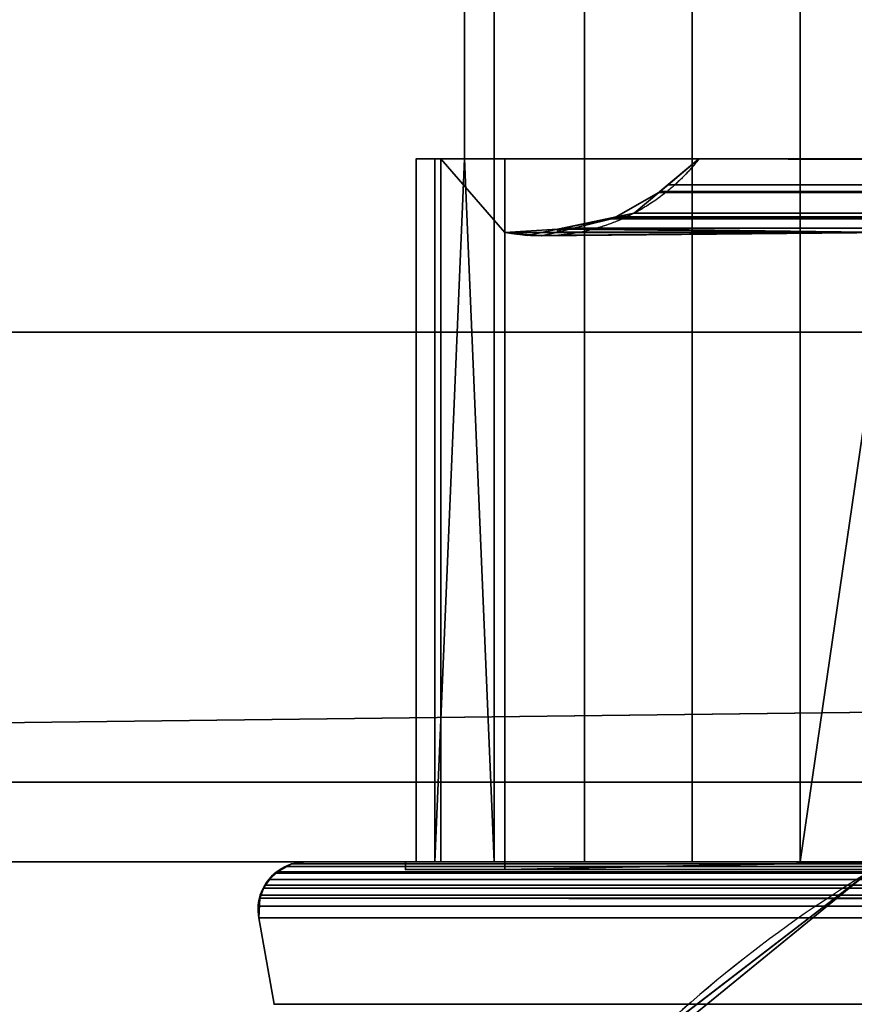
# Model space of a CAD drawing. Header units: millimetres. Extents: x -322 to 8072, y -96 to 57.
# Tile 156 of 256: x 4151 to 4172, y -43 to -18. Entities that reach past the tile are written whole.
import ezdxf

# ---------------------------------------------------------------- set-up
doc = ezdxf.new("R2010")
doc.units = ezdxf.units.MM
doc.layers.add('151', color=7, linetype='Continuous', true_color=0xffffff)

# ---------------------------------------------------------------- blocks, each defined once
blk = doc.blocks.new('UG_SURFACE_014')
at = {"layer": '151', "color": 252, "linetype": 'Continuous', "lineweight": 35}
for points in [[(4959, 0, 2017), (4041, 0, 2017), (4041, -26, 2017), (4959, -26, 2017)], [(4161.985, -21.65, 1894), (4161.985, -17.65, 1894), (4162.725, 0, 1894.908), (4162.725, -39.3, 1894.908)], [(4162.725, -39.3, 450.092), (4162.725, 0, 450.092), (4161.985, -17.65, 451), (4161.985, -21.65, 451)], [(4164.997, 0, 1896.48), (4164.997, -39.3, 1896.48), (4162.725, -39.3, 1894.908), (4162.725, 0, 1894.908)], [(4162.725, 0, 450.092), (4162.725, -39.3, 450.092), (4164.997, -39.3, 448.52), (4164.997, 0, 448.52)], [(4167.7, 0, 1897.05), (4167.7, -39.3, 1897.05), (4164.997, -39.3, 1896.48), (4164.997, 0, 1896.48)], [(4164.997, 0, 448.52), (4164.997, -39.3, 448.52), (4167.7, -39.3, 447.95), (4167.7, 0, 447.95)], [(4170.414, 0, 1896.53), (4170.414, -39.3, 1896.53), (4167.7, -39.3, 1897.05), (4167.7, 0, 1897.05)], [(4167.7, 0, 447.95), (4167.7, -39.3, 447.95), (4170.414, -39.3, 448.47), (4170.414, 0, 448.47)], [(4172.715, -15.8, 1895), (4172.715, -23.5, 1895), (4170.414, -39.3, 1896.53), (4170.414, 0, 1896.53)], [(4170.414, 0, 448.47), (4170.414, -39.3, 448.47), (4172.715, -23.5, 450), (4172.715, -15.8, 450)], [(4041, -26), (4041, -2), (4959, -2), (4959, -26)], [(4838.015, -21.65, 1894), (4838.015, -17.65, 1894), (4161.985, -17.65, 1894), (4161.985, -21.65, 1894)], [(4838.015, -17.65, 451), (4838.015, -21.65, 451), (4161.985, -21.65, 451), (4161.985, -17.65, 451)], [(4167.871, -21.65, 1890.128), (4161.238, -21.65, 1892.58), (4160.768, -21.65, 1889.858), (4161.387, -21.65, 1887.165)], [(4167.871, -21.65, 454.872), (4163, -21.65, 460.078), (4161.387, -21.65, 457.835), (4160.768, -21.65, 455.142)], [(4160.768, -21.65, 455.142), (4161.238, -21.65, 452.42), (4167.871, -21.65, 454.872)], [(4161.238, -21.65, 1892.58), (4161.238, -39.3, 1892.58), (4160.768, -39.3, 1889.858), (4160.768, -21.65, 1889.858)], [(4160.768, -21.65, 1889.858), (4160.768, -39.3, 1889.858), (4161.387, -39.3, 1887.165), (4161.387, -21.65, 1887.165)], [(4161.387, -21.65, 457.835), (4161.387, -39.3, 457.835), (4160.768, -39.3, 455.142), (4160.768, -21.65, 455.142)], [(4160.768, -21.65, 455.142), (4160.768, -39.3, 455.142), (4161.238, -39.3, 452.42), (4161.238, -21.65, 452.42)], [(4167.871, -21.65, 1890.128), (4161.985, -21.65, 1894), (4161.238, -21.65, 1892.58)], [(4161.238, -21.65, 452.42), (4161.985, -21.65, 451), (4167.871, -21.65, 454.872)], [(4161.238, -39.3, 1892.58), (4161.238, -21.65, 1892.58), (4161.985, -21.65, 1894)], [(4161.985, -21.65, 1894), (4162.725, -39.3, 1894.908), (4161.238, -39.3, 1892.58)], [(4161.238, -39.3, 452.42), (4162.725, -39.3, 450.092), (4161.985, -21.65, 451)], [(4161.985, -21.65, 451), (4161.238, -21.65, 452.42), (4161.238, -39.3, 452.42)], [(4161.387, -21.65, 1887.165), (4163, -21.65, 1884.922), (4167.871, -21.65, 1890.128)], [(4161.387, -21.65, 1887.165), (4161.387, -39.3, 1887.165), (4163, -39.3, 1884.922), (4163, -23.5, 1884.922)], [(4163, -23.5, 1884.922), (4163, -21.65, 1884.922), (4161.387, -21.65, 1887.165)], [(4161.387, -21.65, 457.835), (4163, -21.65, 460.078), (4163, -23.5, 460.078)], [(4163, -23.5, 460.078), (4163, -39.3, 460.078), (4161.387, -39.3, 457.835), (4161.387, -21.65, 457.835)], [(4161.985, -21.65, 451), (4838.015, -21.65, 451), (4832.129, -21.65, 454.872), (4500, -21.65, 454.872)], [(4167.871, -21.65, 1890.128), (4832.129, -21.65, 1890.128), (4838.015, -21.65, 1894), (4161.985, -21.65, 1894)], [(4500, -21.65, 454.872), (4167.871, -21.65, 454.872), (4161.985, -21.65, 451)], [(4163, -21.65, 1884.922), (4163, -21.65, 460.078), (4167.871, -21.65, 454.872), (4167.871, -21.65, 1890.128)], [(4163, -23.5, 1884.922), (4163, -23.5, 460.078), (4163, -21.65, 460.078), (4163, -21.65, 1884.922)], [(4166.868, -22.49, 1891.132), (4167.095, -22.3, 1890.905), (4167.871, -21.65, 454.872), (4166.891, -22.471, 453.891)], [(4500, -22.545, 453.868), (4166.891, -22.471, 453.891), (4167.871, -21.65, 454.872)], [(4167.871, -21.65, 1890.128), (4167.095, -22.3, 1890.905), (4832.901, -22.335, 1890.901)], [(4167.095, -22.3, 1890.905), (4167.871, -21.65, 1890.128), (4167.871, -21.65, 454.872)], [(4167.871, -21.65, 454.872), (4500, -21.65, 454.872), (4500, -22.545, 453.868)], [(4832.901, -22.335, 1890.901), (4832.129, -21.65, 1890.128), (4167.871, -21.65, 1890.128)], [(4165.792, -23.108, 1892.209), (4166.868, -22.49, 453.868), (4166.241, -23.015, 453.241)], [(4165.792, -23.108, 1892.209), (4166.241, -23.015, 1891.759), (4166.868, -22.49, 453.868)], [(4166.241, -23.015, 453.241), (4166.868, -22.49, 453.868), (4166.891, -22.471, 453.891), (4500, -22.545, 453.868)], [(4166.868, -22.49, 1891.132), (4166.241, -23.015, 1891.759), (4834.211, -23.107, 1892.211)], [(4166.241, -23.015, 1891.759), (4166.868, -22.49, 1891.132), (4166.868, -22.49, 453.868)], [(4833.51, -22.875, 1891.51), (4167.095, -22.3, 1890.905), (4166.868, -22.49, 1891.132)], [(4166.891, -22.471, 453.891), (4166.868, -22.49, 453.868), (4166.868, -22.49, 1891.132)], [(4166.868, -22.49, 1891.132), (4834.211, -23.107, 1892.211), (4833.51, -22.875, 1891.51)], [(4167.095, -22.3, 1890.905), (4833.51, -22.875, 1891.51), (4833.118, -22.528, 1891.118)], [(4833.118, -22.528, 1891.118), (4832.901, -22.335, 1890.901), (4167.095, -22.3, 1890.905)], [(4166.241, -23.015, 453.241), (4500, -22.545, 453.868), (4500, -22.859, 453.516)], [(4166.241, -23.015, 453.241), (4500, -22.859, 453.516), (4500, -23.185, 452.658)], [(4500, -23.505, 451.817), (4164.323, -23.486, 451.323), (4165.674, -23.154, 452.674)], [(4164.446, -23.389, 1893.554), (4165.674, -23.154, 452.674), (4164.323, -23.486, 451.323)], [(4165.674, -23.133, 1892.326), (4164.446, -23.389, 1893.554), (4835.539, -23.547, 1893.539)], [(4164.446, -23.389, 1893.554), (4165.674, -23.133, 1892.326), (4165.674, -23.154, 452.674)], [(4166.241, -23.015, 453.241), (4165.674, -23.133, 1892.326), (4165.792, -23.108, 1892.209)], [(4166.241, -23.015, 453.241), (4165.682, -23.152, 452.682), (4165.674, -23.154, 452.674), (4165.674, -23.133, 1892.326)], [(4165.792, -23.108, 1892.209), (4165.674, -23.133, 1892.326), (4835.539, -23.547, 1893.539)], [(4500, -23.505, 451.817), (4165.674, -23.154, 452.674), (4165.682, -23.152, 452.682)], [(4500, -23.185, 452.658), (4165.682, -23.152, 452.682), (4166.241, -23.015, 453.241)], [(4165.682, -23.152, 452.682), (4500, -23.185, 452.658), (4500, -23.505, 451.817)], [(4166.241, -23.015, 1891.759), (4165.792, -23.108, 1892.209), (4834.211, -23.107, 1892.211)], [(4834.332, -23.147, 1892.331), (4834.211, -23.107, 1892.211), (4165.792, -23.108, 1892.209)], [(4835.539, -23.547, 1893.539), (4834.332, -23.147, 1892.331), (4165.792, -23.108, 1892.209)], [(4163, -23.5, 1884.922), (4164.316, -23.416, 1893.684), (4164.322, -23.487, 451.322)], [(4163, -23.5, 1884.922), (4163.567, -23.573, 1894.433), (4164.316, -23.416, 1893.684)], [(4164.322, -23.487, 451.322), (4163, -23.5, 460.078), (4163, -23.5, 1884.922)], [(4164.322, -23.487, 451.322), (4163.921, -23.585, 450.921), (4163, -23.5, 460.078)], [(4164.316, -23.416, 1893.684), (4163.567, -23.573, 1894.433), (4172.715, -23.5, 1895)], [(4172.715, -23.5, 450), (4163.921, -23.585, 450.921), (4164.322, -23.487, 451.322)], [(4164.446, -23.389, 1893.554), (4164.316, -23.416, 1893.684), (4172.715, -23.5, 1895)], [(4164.323, -23.486, 451.323), (4164.316, -23.416, 1893.684), (4164.446, -23.389, 1893.554)], [(4164.323, -23.486, 451.323), (4164.322, -23.487, 451.322), (4164.316, -23.416, 1893.684)], [(4172.715, -23.5, 450), (4164.322, -23.487, 451.322), (4164.323, -23.486, 451.323)], [(4164.323, -23.486, 451.323), (4500, -23.503, 451.332), (4172.715, -23.5, 450)], [(4500, -23.505, 451.817), (4500, -23.503, 451.332), (4164.323, -23.486, 451.323)], [(4835.539, -23.547, 1893.539), (4164.446, -23.389, 1893.554), (4172.715, -23.5, 1895)], [(4172.715, -23.5, 450), (4163, -23.5, 450), (4163.921, -23.585, 450.921)], [(4163.567, -23.573, 1894.433), (4163, -23.5, 1895), (4172.715, -23.5, 1895)], [(4163, -23.5, 1884.922), (4163, -23.5, 1895), (4163.567, -23.573, 1894.433)], [(4163.921, -23.585, 450.921), (4163, -23.5, 450), (4163, -23.5, 460.078)], [(4163, -39.5, 450), (4163, -23.5, 450), (4172.715, -23.5, 450), (4172.715, -39.3, 450)], [(4163, -39.5, 1895), (4163, -23.5, 1895), (4163, -23.5, 1884.922), (4163, -39.3, 1884.922)], [(4163, -39.3, 460.078), (4163, -23.5, 460.078), (4163, -23.5, 450), (4163, -39.5, 450)], [(4172.715, -39.3, 1895), (4172.715, -23.5, 1895), (4163, -23.5, 1895), (4163, -39.5, 1895)], [(4172.715, -23.5, 1895), (4172.715, -39.3, 1895), (4170.414, -39.3, 1896.53)], [(4170.414, -39.3, 448.47), (4172.715, -39.3, 450), (4172.715, -23.5, 450)], [(4028, -26, 2030), (4028, -39.3, 2030), (4972, -39.3, 2030), (4972, -26, 2030)], [(4028, -26, 2030), (4972, -26, 2030), (4959, -26, 2017), (4041, -26, 2017)], [(4041, -26), (4959, -26), (4028, -37.3)], [(4959, -26), (4972, -26), (4972, -37.3), (4028, -37.3)], [(4028, -37.3), (4972, -37.3), (4972, -39.3, 2), (4028, -39.3, 2)], [(4028, -39.3, 2030), (4028, -39.3, 2), (4158, -39.3, 445), (4158, -39.3, 1900)], [(4500, -39.3, 445), (4158, -39.3, 445), (4028, -39.3, 2), (4972, -39.3, 2)], [(4158, -39.3, 1900), (4842, -39.3, 1900), (4972, -39.3, 2030), (4028, -39.3, 2030)], [(4500, -39.3, 445), (4157.522, -39.42, 444.522), (4157.636, -39.357, 444.636)], [(4157.522, -39.42, 444.522), (4500, -39.3, 445), (4500, -39.402, 444.517)], [(4157.636, -39.357, 444.636), (4158, -39.3, 445), (4500, -39.3, 445)], [(4158, -39.3, 1900), (4157.636, -39.357, 1900.364), (4842.479, -39.421, 1900.479)], [(4157.636, -39.357, 1900.364), (4158, -39.3, 1900), (4158, -39.3, 445), (4157.636, -39.357, 444.636)], [(4158, -39.3, 1900), (4842.478, -39.42, 1900.478), (4842.364, -39.357, 1900.364)], [(4842.479, -39.421, 1900.479), (4842.478, -39.42, 1900.478), (4158, -39.3, 1900)], [(4842.364, -39.357, 1900.364), (4842, -39.3, 1900), (4158, -39.3, 1900)], [(4163, -39.3, 1884.922), (4161.387, -39.3, 1887.165), (4160.5, -39.3, 447.5), (4160.768, -39.3, 455.142)], [(4160.5, -39.3, 1897.5), (4160.5, -39.3, 447.5), (4160.768, -39.3, 1889.858)], [(4167.7, -39.3, 447.95), (4160.5, -39.3, 447.5), (4839.5, -39.3, 447.5)], [(4827.285, -39.3, 1895), (4829.586, -39.3, 1896.53), (4160.5, -39.3, 1897.5), (4167.7, -39.3, 1897.05)], [(4160.5, -39.3, 1897.5), (4161.238, -39.3, 1892.58), (4162.725, -39.3, 1894.908)], [(4161.387, -39.3, 1887.165), (4160.768, -39.3, 1889.858), (4160.5, -39.3, 447.5)], [(4160.5, -39.3, 447.5), (4167.7, -39.3, 447.95), (4164.997, -39.3, 448.52)], [(4160.5, -39.3, 1897.5), (4829.586, -39.3, 1896.53), (4832.3, -39.3, 1897.05)], [(4162.725, -39.3, 1894.908), (4164.997, -39.3, 1896.48), (4160.5, -39.3, 1897.5)], [(4160.5, -39.3, 447.5), (4161.238, -39.3, 452.42), (4160.768, -39.3, 455.142)], [(4160.768, -39.3, 1889.858), (4161.238, -39.3, 1892.58), (4160.5, -39.3, 1897.5)], [(4164.997, -39.3, 448.52), (4162.725, -39.3, 450.092), (4160.5, -39.3, 447.5)], [(4832.3, -39.3, 1897.05), (4839.5, -39.3, 1897.5), (4160.5, -39.3, 1897.5)], [(4164.997, -39.3, 1896.48), (4167.7, -39.3, 1897.05), (4160.5, -39.3, 1897.5)], [(4162.725, -39.3, 450.092), (4161.238, -39.3, 452.42), (4160.5, -39.3, 447.5)], [(4160.5, -39.3, 1897.5), (4160.5, -39.5, 1897.5), (4160.5, -39.5, 447.5), (4160.5, -39.3, 447.5)], [(4839.5, -39.5, 447.5), (4839.5, -39.3, 447.5), (4160.5, -39.3, 447.5), (4160.5, -39.5, 447.5)], [(4160.5, -39.3, 1897.5), (4839.5, -39.3, 1897.5), (4839.5, -39.5, 1897.5), (4160.5, -39.5, 1897.5)], [(4160.768, -39.3, 455.142), (4161.387, -39.3, 457.835), (4163, -39.3, 1884.922)], [(4161.387, -39.3, 457.835), (4163, -39.3, 460.078), (4163, -39.3, 1884.922)], [(4837, -39.5, 450), (4163, -39.5, 450), (4172.715, -39.3, 450), (4827.285, -39.3, 450)], [(4163, -39.3, 1884.922), (4163, -39.3, 460.078), (4163, -39.5, 450), (4163, -39.5, 1895)], [(4163, -39.5, 1895), (4837, -39.5, 1895), (4827.285, -39.3, 1895), (4172.715, -39.3, 1895)], [(4839.5, -39.3, 447.5), (4170.414, -39.3, 448.47), (4167.7, -39.3, 447.95)], [(4167.7, -39.3, 1897.05), (4170.414, -39.3, 1896.53), (4827.285, -39.3, 1895)], [(4172.715, -39.3, 450), (4170.414, -39.3, 448.47), (4839.5, -39.3, 447.5), (4832.3, -39.3, 447.95)], [(4170.414, -39.3, 1896.53), (4172.715, -39.3, 1895), (4827.285, -39.3, 1895)], [(4157.09, -39.743, 1900.91), (4157.285, -39.553, 444.285), (4157.217, -39.591, 444.216)], [(4157.285, -39.553, 444.285), (4157.09, -39.743, 1900.91), (4157.217, -39.591, 1900.784)], [(4157.217, -39.591, 1900.784), (4157.285, -39.553, 1900.715), (4157.287, -39.552, 444.287), (4157.285, -39.553, 444.285)], [(4500, -39.685, 444.119), (4157.217, -39.591, 444.216), (4157.285, -39.553, 444.285)], [(4157.285, -39.553, 1900.715), (4157.217, -39.591, 1900.784), (4842.913, -39.745, 1900.913)], [(4500, -39.558, 444.297), (4157.285, -39.553, 444.285), (4157.287, -39.552, 444.287)], [(4157.287, -39.552, 1900.713), (4157.285, -39.553, 1900.715), (4842.715, -39.553, 1900.715)], [(4157.285, -39.553, 1900.715), (4157.287, -39.552, 1900.713), (4157.287, -39.552, 444.287)], [(4157.285, -39.553, 444.285), (4500, -39.558, 444.297), (4500, -39.685, 444.119)], [(4157.285, -39.553, 1900.715), (4842.91, -39.743, 1900.91), (4842.783, -39.591, 1900.784)], [(4842.913, -39.745, 1900.913), (4842.91, -39.743, 1900.91), (4157.285, -39.553, 1900.715)], [(4842.783, -39.591, 1900.784), (4842.715, -39.553, 1900.715), (4157.285, -39.553, 1900.715)], [(4157.287, -39.552, 444.287), (4500, -39.402, 444.517), (4500, -39.558, 444.297)], [(4157.287, -39.552, 444.287), (4157.521, -39.421, 444.521), (4500, -39.402, 444.517)], [(4157.287, -39.552, 1900.713), (4157.521, -39.421, 1900.479), (4157.522, -39.42, 444.522), (4157.521, -39.421, 444.521)], [(4842.715, -39.553, 1900.715), (4842.713, -39.552, 1900.713), (4157.521, -39.421, 1900.479), (4157.287, -39.552, 1900.713)], [(4157.521, -39.421, 444.521), (4157.287, -39.552, 444.287), (4157.287, -39.552, 1900.713)], [(4500, -39.402, 444.517), (4157.521, -39.421, 444.521), (4157.522, -39.42, 444.522)], [(4157.522, -39.42, 1900.478), (4157.521, -39.421, 1900.479), (4842.479, -39.421, 1900.479)], [(4157.521, -39.421, 1900.479), (4157.522, -39.42, 1900.478), (4157.522, -39.42, 444.522)], [(4842.713, -39.552, 1900.713), (4842.479, -39.421, 1900.479), (4157.521, -39.421, 1900.479)], [(4157.636, -39.357, 1900.364), (4157.522, -39.42, 1900.478), (4842.479, -39.421, 1900.479)], [(4157.636, -39.357, 444.636), (4157.522, -39.42, 1900.478), (4157.636, -39.357, 1900.364)], [(4157.636, -39.357, 444.636), (4157.522, -39.42, 444.522), (4157.522, -39.42, 1900.478)], [(4839.5, -39.5, 447.5), (4160.5, -39.5, 447.5), (4163, -39.5, 450), (4837, -39.5, 450)], [(4160.5, -39.5, 447.5), (4160.5, -39.5, 1897.5), (4163, -39.5, 1895), (4163, -39.5, 450)], [(4160.5, -39.5, 1897.5), (4839.5, -39.5, 1897.5), (4837, -39.5, 1895), (4163, -39.5, 1895)], [(4165.186, -45.236, 1892.813), (4172.144, -39.556, 1885.856), (4827.856, -39.556, 1885.856)], [(4827.856, -39.556, 1885.856), (4833.077, -43.503, 1891.078), (4165.186, -45.236, 1892.813)], [(4165.186, -45.236, 1892.813), (4166.551, -43.853, 453.551), (4172.144, -39.556, 459.144)], [(4172.144, -39.556, 459.144), (4172.144, -39.556, 1885.856), (4165.186, -45.236, 1892.813)], [(4172.144, -39.556, 459.144), (4166.551, -43.853, 453.551), (4500, -45.236, 452.187)], [(4156.933, -39.966, 1901.067), (4157.087, -39.745, 444.087), (4156.968, -39.888, 443.968)], [(4157.087, -39.745, 444.087), (4156.933, -39.966, 1901.067), (4156.968, -39.888, 1901.032)], [(4156.968, -39.888, 1901.032), (4157.087, -39.745, 1900.913), (4157.09, -39.743, 444.09), (4157.087, -39.745, 444.087)], [(4500, -39.972, 443.946), (4156.968, -39.888, 443.968), (4157.087, -39.745, 444.087)], [(4157.087, -39.745, 1900.913), (4156.968, -39.888, 1901.032), (4843.068, -39.967, 1901.067)], [(4500, -39.734, 444.089), (4157.087, -39.745, 444.087), (4157.09, -39.743, 444.09)], [(4157.087, -39.745, 444.087), (4500, -39.734, 444.089), (4500, -39.972, 443.946)], [(4157.09, -39.743, 1900.91), (4157.087, -39.745, 1900.913), (4842.913, -39.745, 1900.913)], [(4157.087, -39.745, 1900.913), (4157.09, -39.743, 1900.91), (4157.09, -39.743, 444.09)], [(4157.087, -39.745, 1900.913), (4843.067, -39.966, 1901.067), (4843.032, -39.888, 1901.032)], [(4843.068, -39.967, 1901.067), (4843.067, -39.966, 1901.067), (4157.087, -39.745, 1900.913)], [(4843.032, -39.888, 1901.032), (4842.913, -39.745, 1900.913), (4157.087, -39.745, 1900.913)], [(4500, -39.685, 444.119), (4157.09, -39.743, 444.09), (4157.217, -39.591, 444.216)], [(4157.217, -39.591, 1900.784), (4157.09, -39.743, 1900.91), (4842.913, -39.745, 1900.913)], [(4157.217, -39.591, 444.216), (4157.09, -39.743, 444.09), (4157.09, -39.743, 1900.91)], [(4157.09, -39.743, 444.09), (4500, -39.685, 444.119), (4500, -39.734, 444.089)], [(4156.841, -40.218, 1901.159), (4156.932, -39.967, 443.933), (4156.855, -40.142, 443.855)], [(4156.932, -39.967, 443.933), (4156.841, -40.218, 1901.159), (4156.855, -40.142, 1901.145)], [(4156.855, -40.142, 1901.145), (4156.932, -39.967, 1901.067), (4156.933, -39.966, 443.933), (4156.932, -39.967, 443.933)], [(4500, -40.101, 443.868), (4156.855, -40.142, 443.855), (4156.932, -39.967, 443.933)], [(4156.932, -39.967, 1901.067), (4156.855, -40.142, 1901.145), (4843.16, -40.218, 1901.16)], [(4500, -39.972, 443.946), (4156.932, -39.967, 443.933), (4156.933, -39.966, 443.933)], [(4156.933, -39.966, 1901.067), (4156.932, -39.967, 1901.067), (4843.068, -39.967, 1901.067)], [(4156.932, -39.967, 1901.067), (4156.933, -39.966, 1901.067), (4156.933, -39.966, 443.933)], [(4156.932, -39.967, 443.933), (4500, -39.972, 443.946), (4500, -40.101, 443.868)], [(4156.932, -39.967, 1901.067), (4843.159, -40.218, 1901.159), (4843.145, -40.142, 1901.145)], [(4843.16, -40.218, 1901.16), (4843.159, -40.218, 1901.159), (4156.932, -39.967, 1901.067)], [(4843.145, -40.142, 1901.145), (4843.068, -39.967, 1901.067), (4156.932, -39.967, 1901.067)], [(4500, -39.972, 443.946), (4156.933, -39.966, 443.933), (4156.968, -39.888, 443.968)], [(4156.968, -39.888, 1901.032), (4156.933, -39.966, 1901.067), (4843.068, -39.967, 1901.067)], [(4156.968, -39.888, 443.968), (4156.933, -39.966, 443.933), (4156.933, -39.966, 1901.067)], [(4500, -40.565, 443.802), (4156.803, -40.421, 443.803), (4156.84, -40.218, 443.84)], [(4843.197, -40.421, 1901.197), (4843.16, -40.218, 1901.16), (4156.84, -40.218, 1901.16), (4156.803, -40.421, 1901.197)], [(4156.818, -40.709, 1901.182), (4156.84, -40.218, 443.84), (4156.803, -40.421, 443.803)], [(4156.84, -40.218, 443.84), (4156.818, -40.709, 1901.182), (4156.803, -40.421, 1901.197)], [(4156.803, -40.421, 1901.197), (4156.84, -40.218, 1901.16), (4156.84, -40.218, 443.84)], [(4156.84, -40.218, 443.84), (4500, -40.218, 443.852), (4500, -40.565, 443.802)], [(4500, -40.218, 443.852), (4156.84, -40.218, 443.84), (4156.841, -40.218, 443.841)], [(4156.841, -40.218, 1901.159), (4156.84, -40.218, 1901.16), (4843.16, -40.218, 1901.16)], [(4156.84, -40.218, 1901.16), (4156.841, -40.218, 1901.159), (4156.841, -40.218, 443.841), (4156.84, -40.218, 443.84)], [(4156.841, -40.218, 443.841), (4500, -40.101, 443.868), (4500, -40.218, 443.852)], [(4156.841, -40.218, 443.841), (4156.855, -40.142, 443.855), (4500, -40.101, 443.868)], [(4156.855, -40.142, 1901.145), (4156.841, -40.218, 1901.159), (4843.16, -40.218, 1901.16)], [(4156.855, -40.142, 443.855), (4156.841, -40.218, 443.841), (4156.841, -40.218, 1901.159)], [(4500, -40.565, 443.802), (4156.818, -40.709, 443.818), (4156.803, -40.421, 443.803)], [(4156.803, -40.421, 1901.197), (4156.818, -40.709, 1901.182), (4843.197, -40.421, 1901.197)], [(4156.803, -40.421, 443.803), (4156.818, -40.709, 443.818), (4156.818, -40.709, 1901.182)], [(4156.818, -40.709, 1901.182), (4843.182, -40.709, 1901.182), (4843.197, -40.421, 1901.197)], [(4500, -40.565, 443.802), (4500, -40.709, 443.818), (4156.818, -40.709, 443.818)], [(4157.203, -42.882, 1900.797), (4156.818, -40.709, 1901.182), (4156.818, -40.709, 443.818), (4157.203, -42.882, 444.203)], [(4842.797, -42.882, 1900.797), (4843.182, -40.709, 1901.182), (4156.818, -40.709, 1901.182), (4157.203, -42.882, 1900.797)], [(4500, -42.882, 444.203), (4157.203, -42.882, 444.203), (4156.818, -40.709, 443.818), (4500, -40.709, 443.818)]]:
    blk.add_3dface(points, dxfattribs=at)

msp = doc.modelspace()

# ---------------------------------------------------------------- linework, layer by layer
at = {"layer": '151', "color": 253, "linetype": 'Continuous', "lineweight": -3}
for p, q in [((4161.986, -17.65, 1894), (4161.986, -21.65, 1894)), ((4161.986, -21.65, 451), (4161.986, -17.65, 451)), ((4161.986, -21.65, 451), (4838.014, -21.65, 451)), ((4838.014, -21.65, 1894), (4161.986, -21.65, 1894)), ((4163, -21.65, 460.078), (4163, -23.5, 460.078)), ((4163, -21.65, 1884.922), (4163, -23.5, 1884.922)), ((4163, -21.65, 460.078), (4163, -21.65, 1884.922)), ((4163, -23.5, 450), (4172.714, -23.5, 450)), ((4163, -23.5, 460.078), (4163, -23.5, 450)), ((4172.714, -23.5, 1895), (4163, -23.5, 1895)), ((4163, -39.5, 450), (4163, -23.5, 450)), ((4163, -23.5, 460.078), (4163, -39.3, 460.078)), ((4163, -23.5, 1884.922), (4163, -39.3, 1884.922)), ((4163, -23.5, 1884.922), (4163, -23.5, 460.078)), ((4163, -39.5, 1895), (4163, -23.5, 1895)), ((4163, -23.5, 1895), (4163, -23.5, 1884.922)), ((4972, -26, 2030), (4028, -26, 2030)), ((4959, -26, 2017), (4041, -26, 2017)), ((4972, -37.3), (4028, -37.3)), ((4028, -39.3, 2030), (4972, -39.3, 2030)), ((4028, -39.3, 2), (4972, -39.3, 2)), ((4839.5, -39.3, 1897.5), (4160.5, -39.3, 1897.5)), ((4160.5, -39.3, 447.5), (4839.5, -39.3, 447.5)), ((4160.5, -39.3, 1897.5), (4160.5, -39.3, 447.5)), ((4160.5, -39.5, 447.5), (4160.5, -39.3, 447.5)), ((4160.5, -39.5, 1897.5), (4160.5, -39.3, 1897.5)), ((4163, -39.3, 460.078), (4163, -39.3, 1884.922)), ((4160.5, -39.5, 1897.5), (4160.5, -39.5, 447.5)), ((4160.5, -39.5, 447.5), (4839.5, -39.5, 447.5)), ((4839.5, -39.5, 1897.5), (4160.5, -39.5, 1897.5)), ((4163, -39.5, 1895), (4163, -39.5, 450)), ((4163, -39.5, 450), (4837, -39.5, 450)), ((4837, -39.5, 1895), (4163, -39.5, 1895)), ((4156.818, -40.709, 1901.182), (4156.818, -40.709, 443.818)), ((4843.182, -40.709, 1901.182), (4156.818, -40.709, 1901.182)), ((4156.818, -40.709, 443.818), (4500, -40.709, 443.818)), ((4156.818, -40.709, 443.818), (4157.203, -42.882, 444.203)), ((4156.818, -40.709, 1901.182), (4157.203, -42.882, 1900.797))]:
    msp.add_line(p, q, dxfattribs=at)
at = {"layer": '151', "color": 253, "linetype": 'Continuous', "lineweight": -3, "extrusion": (0, 1, 5.41234e-13)}
for centre, start, end in [((-4167.765, 454.95, -21.65), 325.6498, 47.1034), ((-4167.765, 1890.05, -21.65), 312.8966, 34.3502)]:
    msp.add_arc(centre, 7, start, end, dxfattribs=at)
at = {"layer": '151', "color": 253, "linetype": 'Continuous', "lineweight": -3, "extrusion": (-2.77556e-14, 1, 0)}
for centre, start, end in [((-4167.765, 1890.05, -39.3), 312.8966, 135), ((-4167.765, 454.95, -39.3), 225, 47.1034)]:
    msp.add_arc(centre, 7, start, end, dxfattribs=at)
at = {"layer": '151', "color": 253, "linetype": 'Continuous', "lineweight": -3}
for points, weights in [([(4167.871, -21.65, 1890.129), (4167.007, -22.764, 1890.993), (4165.786, -23.515, 1892.214), (4164.377, -23.758, 1893.623), (4163, -23.5, 1895)], [0.987942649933, 0.918140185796, 0.896882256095, 0.924168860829, 1]), ([(4167.871, -21.65, 454.871), (4167.167, -22.558, 454.167), (4166.212, -23.234, 453.212), (4165.09, -23.585, 452.09), (4163.921, -23.585, 450.921)], [0.987942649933, 0.930323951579, 0.905782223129, 0.914317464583, 0.955929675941])]:
    msp.add_rational_spline(points, weights, degree=4, dxfattribs=at)
for points, degree, knots in [([(4500, -21.65, 454.871), (4171.779, -21.65, 454.871), (4167.871, -21.65, 454.871)], 1, [0, 0, 0.988235, 1, 1]), ([(4167.871, -21.65, 1890.129), (4682.129, -21.65, 1890.129), (4832.129, -21.65, 1890.129)], 1, [0, 0, 0.774184, 1, 1]), ([(4156.818, -40.709, 1901.182), (4156.782, -40.504, 1901.218), (4156.803, -40.287, 1901.197), (4156.935, -39.912, 1901.065), (4157.042, -39.758, 1900.958), (4157.406, -39.404, 1900.594), (4157.704, -39.3, 1900.296), (4158, -39.3, 1900)], 3, [0, 0, 0, 0, 0.25, 0.25, 0.5, 0.5, 1, 1, 1, 1]), ([(4156.818, -40.709, 443.818), (4156.782, -40.504, 443.782), (4156.803, -40.287, 443.803), (4156.935, -39.912, 443.935), (4157.042, -39.758, 444.042), (4157.406, -39.404, 444.406), (4157.704, -39.3, 444.704), (4158, -39.3, 445)], 3, [0, 0, 0, 0, 0.25, 0.25, 0.5, 0.5, 1, 1, 1, 1])]:
    msp.add_open_spline(points, degree=degree, knots=knots, dxfattribs=at)
for points, degree in [([(4167.871, -21.65, 454.871), (4167.871, -21.65, 1890.129)], 1), ([(4163.921, -23.585, 450.921), (4163.613, -23.585, 450.613), (4163.306, -23.557, 450.306), (4163, -23.5, 450)], 3), ([(4842, -39.3, 1900), (4614, -39.3, 1900), (4386, -39.3, 1900), (4158, -39.3, 1900)], 3), ([(4158, -39.3, 445), (4272, -39.3, 445), (4386, -39.3, 445), (4500, -39.3, 445)], 3), ([(4158, -39.3, 1900), (4158, -39.3, 1415), (4158, -39.3, 930), (4158, -39.3, 445)], 3), ([(4172.144, -39.556, 1885.856), (4169.677, -41.06, 1888.323), (4167.325, -42.935, 1890.675), (4165.187, -45.236, 1892.813)], 3), ([(4172.144, -39.556, 459.144), (4169.678, -41.059, 456.678), (4167.323, -42.937, 454.323), (4165.187, -45.236, 452.187)], 3), ([(4842.797, -42.882, 1900.797), (4614.266, -42.882, 1900.797), (4385.734, -42.882, 1900.797), (4157.203, -42.882, 1900.797)], 3), ([(4157.203, -42.882, 444.203), (4271.469, -42.882, 444.203), (4385.734, -42.882, 444.203), (4500, -42.882, 444.203)], 3)]:
    msp.add_open_spline(points, degree=degree, dxfattribs=at)

# ---------------------------------------------------------------- block references
msp.add_blockref('UG_SURFACE_014', (0, 0), dxfattribs=at)

doc.saveas('drawing.dxf')
